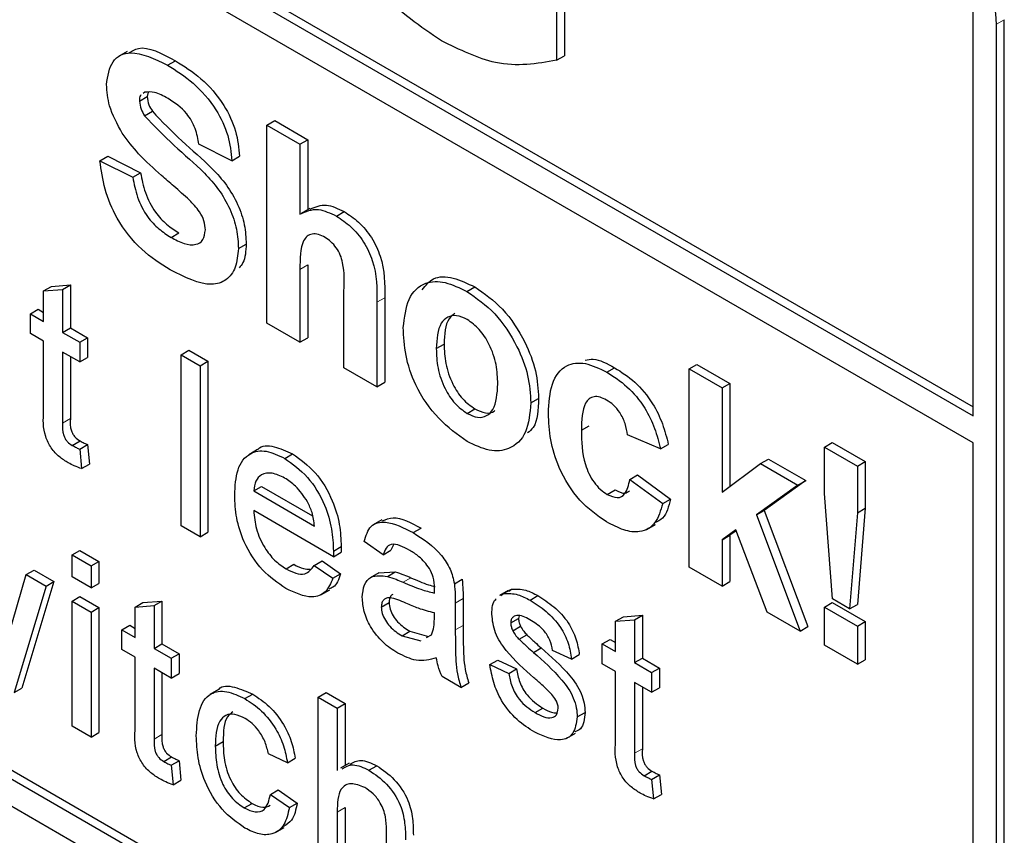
# Paper-space layout 'Blatt2' of a CAD drawing. Header units: millimetres. Extents: x 5 to 418, y 2 to 292.
# Tile 19 of 58: x 103.56 to 106.54, y 182.65 to 185.12. Entities that reach past the tile are written whole.
import ezdxf

# ---------------------------------------------------------------- set-up
doc = ezdxf.new("R2010")
doc.units = ezdxf.units.MM

psp = doc.layouts.new('Blatt2')

# ---------------------------------------------------------------- linework, layer by layer
at = {"color": 7, "linetype": 'Continuous', "lineweight": 25}
for p, q in [((97.5371, 189.0892), (106.4467, 183.9459)), ((97.5135, 189.0756), (106.4467, 183.9186)), ((106.4467, 183.837), (97.5135, 188.994)), ((94.4965, 187.9592), (106.2817, 181.1558)), ((97.5135, 186.2992), (106.2817, 181.2375)), ((97.5371, 186.3128), (106.3052, 181.2511)), ((105.187, 185.3763), (105.187, 184.9937)), ((105.2106, 185.3899), (105.2106, 185.0073)), ((106.4467, 183.9186), (106.4467, 185.1433)), ((106.5174, 181.2919), (106.5174, 185.1025)), ((106.5409, 181.3055), (106.5409, 185.1161)), ((103.8889, 185.0203), (103.8624, 185.005)), ((105.187, 184.9937), (105.2106, 185.0073)), ((104.0109, 184.9784), (104.0345, 184.992)), ((103.9422, 184.8971), (103.937, 184.893)), ((103.9519, 184.8967), (103.9494, 184.8838)), ((103.9258, 184.8702), (103.9494, 184.8838)), ((103.9412, 184.8257), (103.9648, 184.8393)), ((104.3114, 184.7973), (104.335, 184.8109)), ((104.3114, 184.1985), (104.3114, 184.7973)), ((104.3114, 184.7973), (104.4112, 184.7397)), ((104.335, 184.8109), (104.4347, 184.7533)), ((104.2051, 184.6898), (104.1053, 184.7397)), ((104.4112, 184.7397), (104.4347, 184.7533)), ((104.4112, 184.7397), (104.4112, 184.5279)), ((104.4347, 184.7533), (104.4347, 184.5417)), ((103.8062, 184.6897), (103.8298, 184.7034)), ((103.8062, 184.6897), (103.9059, 184.6399)), ((103.8298, 184.7034), (103.9295, 184.6535)), ((104.2051, 184.6898), (104.2286, 184.7034)), ((103.9059, 184.6399), (103.9295, 184.6535)), ((104.4415, 184.5456), (104.415, 184.5303)), ((104.5214, 184.5225), (104.5449, 184.5361)), ((104.0214, 184.458), (104.045, 184.4716)), ((104.225, 184.4243), (104.2486, 184.4379)), ((104.4112, 184.3613), (104.4112, 184.1409)), ((104.4347, 184.3749), (104.4347, 184.1545)), ((103.6362, 184.2961), (103.6597, 184.3097)), ((103.6362, 184.2961), (103.6936, 184.3007)), ((103.6362, 184.2041), (103.6362, 184.2961)), ((103.6597, 184.3097), (103.7172, 184.3143)), ((103.6936, 184.3007), (103.7172, 184.3143)), ((103.6936, 184.3007), (103.6936, 184.171)), ((103.7172, 184.3143), (103.7172, 184.1846)), ((104.5441, 184.0641), (104.5441, 184.2965)), ((104.9161, 184.2947), (104.9397, 184.3083)), ((104.6438, 184.262), (104.6438, 184.0066)), ((104.6674, 184.2756), (104.6674, 184.0202)), ((103.596, 184.2273), (103.6196, 184.2409)), ((103.6196, 184.2409), (103.6362, 184.2313)), ((103.596, 184.1676), (103.596, 184.2273)), ((103.596, 184.2273), (103.6362, 184.2041)), ((103.6936, 184.171), (103.7172, 184.1846)), ((103.7172, 184.1846), (103.7688, 184.1547)), ((104.4112, 184.1409), (104.3114, 184.1985)), ((103.6362, 184.1444), (103.596, 184.1676)), ((103.6362, 183.9324), (103.6362, 184.1444)), ((103.6936, 184.171), (103.7453, 184.1411)), ((103.7453, 184.1411), (103.7688, 184.1547)), ((103.7688, 184.1547), (103.7688, 184.0951)), ((104.4112, 184.1409), (104.4347, 184.1545)), ((103.7453, 184.1411), (103.7453, 184.0815)), ((104.0519, 184.1034), (104.0754, 184.117)), ((104.0754, 184.117), (104.1328, 184.0838)), ((104.8233, 184.1218), (104.8469, 184.1354)), ((103.7453, 184.0815), (103.6936, 184.1113)), ((103.6936, 184.1113), (103.6936, 183.8968)), ((103.7172, 184.0977), (103.7172, 183.9104)), ((103.7453, 184.0815), (103.7688, 184.0951)), ((104.0519, 184.1034), (104.1093, 184.0702)), ((104.0519, 183.5862), (104.0519, 184.1034)), ((104.1093, 184.0702), (104.1328, 184.0838)), ((104.1328, 184.0838), (104.1328, 183.5667)), ((104.1093, 184.0702), (104.1093, 183.5531)), ((104.6438, 184.0066), (104.5441, 184.0641)), ((105.3391, 184.0505), (105.3626, 184.0641)), ((105.5879, 184.0604), (105.6114, 184.074)), ((105.5879, 183.4616), (105.5879, 184.0604)), ((105.5879, 184.0604), (105.6876, 184.0028)), ((105.6114, 184.074), (105.7111, 184.0164)), ((104.6438, 184.0066), (104.6674, 184.0202)), ((105.6876, 184.0028), (105.7111, 184.0164)), ((105.6876, 184.0028), (105.6876, 183.6875)), ((105.7111, 184.0164), (105.7111, 183.7051)), ((105.1092, 183.9579), (105.1328, 183.9715)), ((104.9166, 183.9259), (104.9402, 183.9395)), ((105.2621, 183.8749), (105.2857, 183.8885)), ((105.5014, 183.8186), (105.4017, 183.8608)), ((103.7227, 183.8292), (103.7463, 183.8429)), ((103.7453, 183.8179), (103.7688, 183.8315)), ((103.7453, 183.8179), (103.751, 183.759)), ((103.7688, 183.8315), (103.7746, 183.7726)), ((104.2829, 183.8165), (104.2564, 183.8012)), ((105.5014, 183.8186), (105.525, 183.8322)), ((105.997, 183.8242), (106.0206, 183.8378)), ((105.997, 183.8242), (106.0967, 183.7666)), ((105.997, 183.6834), (105.997, 183.8242)), ((106.0206, 183.8378), (106.1203, 183.7802)), ((106.4467, 181.3328), (106.4467, 183.837)), ((104.365, 183.79), (104.3886, 183.8036)), ((105.8039, 183.7745), (105.8275, 183.7881)), ((105.8275, 183.7881), (105.9405, 183.7228)), ((103.751, 183.759), (103.7746, 183.7726)), ((105.6876, 183.6875), (105.8039, 183.7745)), ((105.8039, 183.7745), (105.9169, 183.7092)), ((106.0967, 183.7666), (106.1203, 183.7802)), ((106.0967, 183.7666), (106.0967, 183.6258)), ((106.1203, 183.7802), (106.1203, 183.6394)), ((105.4084, 183.7264), (105.4319, 183.7401)), ((105.4084, 183.7264), (105.5081, 183.6535)), ((105.4319, 183.7401), (105.5316, 183.6671)), ((104.2712, 183.6917), (104.2948, 183.7053)), ((104.2948, 183.7053), (104.4494, 183.616)), ((105.3404, 183.6812), (105.364, 183.6948)), ((105.9169, 183.7092), (105.7918, 183.6192)), ((105.9405, 183.7228), (105.8153, 183.6328)), ((105.9169, 183.7092), (105.9405, 183.7228)), ((104.2712, 183.6917), (104.4549, 183.5856)), ((105.5081, 183.6535), (105.5316, 183.6671)), ((106.021, 183.3651), (105.997, 183.6834)), ((106.0967, 183.6258), (106.1203, 183.6394)), ((106.1203, 183.6394), (106.0967, 183.3486)), ((104.5121, 183.4929), (104.2712, 183.632)), ((105.7918, 183.6192), (105.8153, 183.6328)), ((105.7918, 183.6192), (105.9236, 183.2678)), ((105.8153, 183.6328), (105.9471, 183.2814)), ((106.0967, 183.6258), (106.0732, 183.335)), ((104.1093, 183.5531), (104.0519, 183.5862)), ((104.6587, 183.6046), (104.6322, 183.5893)), ((104.7536, 183.5656), (104.7772, 183.5792)), ((105.4597, 183.5752), (105.4862, 183.5905)), ((104.1093, 183.5531), (104.1328, 183.5667)), ((105.7287, 183.5738), (105.6876, 183.5441)), ((105.6876, 183.5441), (105.7111, 183.5578)), ((105.7297, 183.5711), (105.7111, 183.5578)), ((105.7111, 183.5578), (105.7111, 183.4177)), ((105.8239, 183.3254), (105.7287, 183.5738)), ((104.5123, 183.5098), (104.5359, 183.5234)), ((104.6627, 183.4988), (104.6053, 183.5385)), ((104.6938, 183.5288), (104.6863, 183.5124)), ((105.6876, 183.5441), (105.6876, 183.404)), ((103.7223, 183.498), (103.7459, 183.5116)), ((103.7223, 183.4317), (103.7223, 183.498)), ((103.7223, 183.498), (103.7797, 183.4649)), ((103.7459, 183.5116), (103.8033, 183.4785)), ((104.5121, 183.4929), (104.5356, 183.5065)), ((104.6627, 183.4988), (104.6863, 183.5124)), ((103.7797, 183.4649), (103.8033, 183.4785)), ((103.7797, 183.4649), (103.7797, 183.3986)), ((103.8033, 183.4785), (103.8033, 183.4122)), ((104.369, 183.4562), (104.3925, 183.4698)), ((104.4543, 183.4666), (104.4779, 183.4802)), ((104.4543, 183.4666), (104.5105, 183.4275)), ((104.4779, 183.4802), (104.5341, 183.4411)), ((105.6876, 183.404), (105.5879, 183.4616)), ((103.5286, 183.2509), (103.5837, 183.4388)), ((103.5837, 183.4388), (103.6073, 183.4524)), ((103.5837, 183.4388), (103.6436, 183.4042)), ((103.6073, 183.4524), (103.6672, 183.4178)), ((103.7797, 183.3986), (103.7223, 183.4317)), ((104.5105, 183.4275), (104.5341, 183.4411)), ((104.65, 183.4442), (104.6235, 183.4289)), ((104.65, 183.4441), (104.6992, 183.4471)), ((104.6757, 183.4335), (104.6992, 183.4471)), ((103.6436, 183.4042), (103.5467, 183.0823)), ((103.6672, 183.4178), (103.5702, 183.0959)), ((103.6436, 183.4042), (103.6672, 183.4178)), ((103.7797, 183.3986), (103.8033, 183.4122)), ((104.8781, 183.4109), (104.9017, 183.4245)), ((105.6876, 183.404), (105.7111, 183.4177)), ((103.7223, 183.3588), (103.7459, 183.3724)), ((103.7459, 183.3724), (103.8033, 183.3392)), ((104.4744, 183.3779), (104.501, 183.3932)), ((105.041, 183.3909), (105.0145, 183.3756)), ((105.0187, 183.3752), (105.0271, 183.3812)), ((105.0271, 183.3812), (105.0507, 183.3948)), ((105.0423, 183.3888), (105.0507, 183.3948)), ((105.1072, 183.3615), (105.1308, 183.3751)), ((103.7223, 183.3588), (103.7797, 183.3256)), ((103.7223, 182.9809), (103.7223, 183.3588)), ((103.7797, 183.3256), (103.8033, 183.3392)), ((103.8033, 183.3392), (103.8033, 182.9613)), ((103.9129, 183.3407), (103.9365, 183.3543)), ((103.9129, 183.3407), (103.9703, 183.3453)), ((103.9129, 183.2487), (103.9129, 183.3407)), ((103.9365, 183.3543), (103.9939, 183.3589)), ((103.9703, 183.3453), (103.9939, 183.3589)), ((103.9703, 183.3453), (103.9703, 183.2156)), ((103.9939, 183.3589), (103.9939, 183.2292)), ((104.657, 183.3408), (104.6806, 183.3544)), ((104.8809, 183.3526), (104.8809, 183.2717)), ((104.9045, 183.3662), (104.9045, 183.2853)), ((105.997, 183.3406), (106.0206, 183.3542)), ((105.997, 183.3406), (106.0967, 183.283)), ((105.997, 183.2254), (105.997, 183.3406)), ((106.0206, 183.3542), (106.1203, 183.2966)), ((106.0732, 183.335), (106.021, 183.3651)), ((106.0732, 183.335), (106.0967, 183.3486)), ((103.7797, 183.3256), (103.7797, 182.9477)), ((104.8175, 183.304), (104.8178, 183.3231)), ((105.0735, 183.3144), (105.0721, 183.3061)), ((105.3655, 183.2978), (105.3891, 183.3114)), ((105.3891, 183.3114), (105.4465, 183.3159)), ((105.4229, 183.3023), (105.4465, 183.3159)), ((105.4465, 183.3159), (105.4465, 183.1862)), ((105.9236, 183.2678), (105.8239, 183.3254)), ((103.8727, 183.2719), (103.8963, 183.2855)), ((103.8963, 183.2855), (103.9129, 183.2759)), ((105.0486, 183.2925), (105.0721, 183.3061)), ((105.0546, 183.2692), (105.0782, 183.2828)), ((105.3655, 183.2978), (105.4229, 183.3023)), ((105.3655, 183.2058), (105.3655, 183.2978)), ((105.4229, 183.3023), (105.4229, 183.1726)), ((105.9236, 183.2678), (105.9471, 183.2814)), ((106.0967, 183.283), (106.1203, 183.2966)), ((106.0967, 183.283), (106.0967, 183.1678)), ((106.1203, 183.2966), (106.1203, 183.1814)), ((103.8727, 183.2123), (103.8727, 183.2719)), ((103.8727, 183.2719), (103.9129, 183.2487)), ((104.7198, 183.2537), (104.7434, 183.2673)), ((104.7198, 183.2537), (104.7763, 183.2382)), ((104.7434, 183.2673), (104.7998, 183.2518)), ((104.7942, 183.2482), (104.809, 183.2565)), ((105.0735, 183.2432), (105.0971, 183.2568)), ((103.9703, 183.2156), (103.9939, 183.2292)), ((103.9939, 183.2292), (104.0456, 183.1994)), ((105.3253, 183.229), (105.3489, 183.2426)), ((105.3253, 183.1693), (105.3253, 183.229)), ((105.3253, 183.229), (105.3655, 183.2058)), ((105.3489, 183.2426), (105.3655, 183.233)), ((106.0967, 183.1678), (105.997, 183.2254)), ((103.9129, 183.1891), (103.8727, 183.2123)), ((103.9129, 182.977), (103.9129, 183.1891)), ((103.9703, 183.2156), (104.022, 183.1858)), ((104.022, 183.1858), (104.0456, 183.1994)), ((104.0456, 183.1994), (104.0456, 183.1397)), ((105.1169, 183.2036), (105.1405, 183.2172)), ((105.2323, 183.1832), (105.1749, 183.2097)), ((105.2323, 183.1832), (105.2559, 183.1968)), ((104.022, 183.1858), (104.022, 183.1261)), ((104.9854, 183.1666), (105.009, 183.1802)), ((104.9854, 183.1666), (105.0428, 183.1401)), ((105.009, 183.1802), (105.0664, 183.1537)), ((105.3655, 183.1461), (105.3253, 183.1693)), ((105.4229, 183.1726), (105.4465, 183.1862)), ((105.4229, 183.1726), (105.4746, 183.1428)), ((105.4465, 183.1862), (105.4982, 183.1564)), ((106.0967, 183.1678), (106.1203, 183.1814)), ((104.022, 183.1261), (103.9703, 183.1559)), ((103.9703, 183.1559), (103.9703, 182.9415)), ((103.9939, 183.1423), (103.9939, 182.9551)), ((104.022, 183.1261), (104.0456, 183.1397)), ((104.8981, 183.0977), (104.8407, 183.1308)), ((105.0428, 183.1401), (105.0664, 183.1537)), ((105.3655, 182.934), (105.3655, 183.1461)), ((105.4746, 183.1428), (105.4982, 183.1564)), ((105.4746, 183.1428), (105.4746, 183.0831)), ((105.4982, 183.1564), (105.4982, 183.0967)), ((104.8981, 183.0977), (104.9217, 183.1113)), ((105.4746, 183.0831), (105.4229, 183.113)), ((105.4229, 183.113), (105.4229, 182.8985)), ((105.4465, 183.0994), (105.4465, 182.9121)), ((103.5467, 183.0823), (103.5702, 183.0959)), ((104.1648, 183.0913), (104.1383, 183.076)), ((104.2446, 183.0639), (104.2682, 183.0775)), ((104.4664, 183.0684), (104.49, 183.0821)), ((104.49, 183.0821), (104.5474, 183.0489)), ((105.4746, 183.0831), (105.4982, 183.0967)), ((104.4664, 182.5513), (104.4664, 183.0684)), ((104.4664, 183.0684), (104.5238, 183.0353)), ((104.5238, 183.0353), (104.5474, 183.0489)), ((104.5474, 183.0489), (104.5474, 182.862)), ((104.5238, 183.0353), (104.5238, 182.8465)), ((105.122, 183.0215), (105.1455, 183.0351)), ((105.2495, 183.0084), (105.2731, 183.022)), ((103.7797, 182.9477), (103.7223, 182.9809)), ((103.7797, 182.9477), (103.8033, 182.9613)), ((105.218, 182.944), (105.2446, 182.9593)), ((104.1552, 182.9202), (104.1788, 182.9338)), ((104.3734, 182.8702), (104.316, 182.8967)), ((103.9995, 182.8739), (104.0231, 182.8875)), ((104.022, 182.8625), (104.0456, 182.8762)), ((104.022, 182.8625), (104.0277, 182.8036)), ((104.0456, 182.8762), (104.0513, 182.8172)), ((104.3734, 182.8702), (104.3969, 182.8838)), ((104.5599, 182.8692), (104.5334, 182.8539)), ((104.6198, 182.8473), (104.6434, 182.8609)), ((105.4521, 182.8309), (105.4756, 182.8445)), ((105.4746, 182.8196), (105.4982, 182.8332)), ((105.4982, 182.8332), (105.5039, 182.7742)), ((104.0277, 182.8036), (104.0513, 182.8172)), ((105.4746, 182.8196), (105.4803, 182.7606)), ((104.3217, 182.7741), (104.3453, 182.7877)), ((104.3217, 182.7741), (104.3791, 182.7343)), ((104.3453, 182.7877), (104.4027, 182.7479)), ((105.4803, 182.7606), (105.5039, 182.7742)), ((104.2428, 182.7334), (104.2663, 182.7471)), ((104.3791, 182.7343), (104.4027, 182.7479)), ((104.5238, 182.7209), (104.5238, 182.5182)), ((104.5474, 182.7345), (104.5474, 182.5318)), ((104.3368, 182.6593), (104.3633, 182.6746)), ((104.6731, 182.432), (104.6731, 182.6668))]:
    psp.add_line(p, q, dxfattribs=at)
at = {"color": 7, "linetype": 'Continuous', "lineweight": 18}
for p, q in [((106.5174, 185.1025), (106.5409, 185.1161)), ((104.4112, 184.3613), (104.4347, 184.3749)), ((104.6438, 184.262), (104.6674, 184.2756)), ((103.6936, 183.8968), (103.7172, 183.9104)), ((104.7229, 183.4158), (104.7464, 183.4294)), ((104.8809, 183.3526), (104.9045, 183.3662)), ((104.8809, 183.2717), (104.9045, 183.2853)), ((103.9703, 182.9415), (103.9939, 182.9551)), ((105.4229, 182.8985), (105.4465, 182.9121)), ((104.5238, 182.7209), (104.5474, 182.7345))]:
    psp.add_line(p, q, dxfattribs=at)
at = {"color": 7, "linetype": 'Continuous', "lineweight": 25}
psp.add_arc((106.0056, 185.0792), 0.5123, 2.6055, 57.3945, dxfattribs=at)
for points, knots in [([(104.8388, 185.0522), (104.776, 185.0949), (104.6505, 185.1802), (104.5059, 185.3946), (104.4371, 185.6058), (104.4294, 185.7236), (104.4255, 185.7825)], [0, 0, 0, 0, 0.280091, 0.558748, 0.779191, 1, 1, 1, 1]), ([(103.8924, 185.0141), (103.902, 185.0204), (103.9382, 185.0442), (103.9937, 185.0141), (104.0345, 184.992)], [0, 0, 0, 0, 0.265194, 1, 1, 1, 1]), ([(105.187, 184.9937), (105.1275, 184.9831), (105.0209, 184.9641), (104.8946, 185.0252), (104.8388, 185.0522)], [0, 0, 0, 0, 0.558963, 1, 1, 1, 1]), ([(103.8261, 184.9197), (103.8301, 184.9457), (103.8381, 184.9977), (103.9083, 185.0287), (103.972, 184.9975), (104.0109, 184.9784)], [0, 0, 0, 0, 0.279748, 0.559362, 1, 1, 1, 1]), ([(104.0109, 184.9784), (104.037, 184.9621), (104.0889, 184.9295), (104.1564, 184.8531), (104.1977, 184.7648), (104.2026, 184.7148), (104.2051, 184.6898)], [0, 0, 0, 0, 0.281015, 0.560109, 0.779825, 1, 1, 1, 1]), ([(104.0345, 184.992), (104.0606, 184.9757), (104.1125, 184.9432), (104.18, 184.8667), (104.2212, 184.7785), (104.2262, 184.7284), (104.2286, 184.7034)], [0, 0, 0, 0, 0.281015, 0.560109, 0.779825, 1, 1, 1, 1]), ([(103.874, 184.7727), (103.8587, 184.8006), (103.8315, 184.8505), (103.8278, 184.8985), (103.8261, 184.9197)], [0, 0, 0, 0, 0.559266, 1, 1, 1, 1]), ([(103.931, 184.8882), (103.9303, 184.8878), (103.9259, 184.8847), (103.9259, 184.8768), (103.9258, 184.8702)], [0, 0, 0, 0, 0.162945, 1, 1, 1, 1]), ([(104.0122, 184.8779), (103.9982, 184.8854), (103.9734, 184.8989), (103.9517, 184.8976), (103.9422, 184.8971)], [0, 0, 0, 0, 0.560544, 1, 1, 1, 1]), ([(103.9258, 184.8702), (103.9268, 184.8618), (103.9286, 184.8468), (103.9373, 184.8322), (103.9412, 184.8257)], [0, 0, 0, 0, 0.55848, 1, 1, 1, 1]), ([(103.9494, 184.8838), (103.9504, 184.8754), (103.9521, 184.8605), (103.9609, 184.8458), (103.9648, 184.8393)], [0, 0, 0, 0, 0.55848, 1, 1, 1, 1]), ([(104.1053, 184.7397), (104.1027, 184.7553), (104.0974, 184.7863), (104.0649, 184.8444), (104.0322, 184.8652), (104.0122, 184.8779)], [0, 0, 0, 0, 0.281521, 0.560305, 1, 1, 1, 1]), ([(103.9648, 184.8393), (103.9943, 184.8085), (104.0534, 184.7469), (104.1318, 184.6831), (104.19, 184.6175), (104.2247, 184.5582), (104.246, 184.4949), (104.2477, 184.4569), (104.2486, 184.4379)], [0, 0, 0, 0, 0.249423, 0.500053, 0.625203, 0.750142, 0.874918, 1, 1, 1, 1]), ([(103.9412, 184.8257), (103.9707, 184.7949), (104.0299, 184.7333), (104.1082, 184.6695), (104.1664, 184.6039), (104.2011, 184.5446), (104.2224, 184.4813), (104.2241, 184.4433), (104.225, 184.4243)], [0, 0, 0, 0, 0.249423, 0.500053, 0.625203, 0.750142, 0.874918, 1, 1, 1, 1]), ([(103.9925, 184.6455), (103.9688, 184.6661), (103.9265, 184.7029), (103.89, 184.7514), (103.874, 184.7727)], [0, 0, 0, 0, 0.560768, 1, 1, 1, 1]), ([(104.0187, 184.3598), (103.9895, 184.3783), (103.9314, 184.4153), (103.858, 184.5064), (103.8181, 184.6049), (103.8102, 184.6614), (103.8062, 184.6897)], [0, 0, 0, 0, 0.280715, 0.55934, 0.779309, 1, 1, 1, 1]), ([(103.9295, 184.6535), (103.9331, 184.6335), (103.9405, 184.5938), (103.9695, 184.5361), (104.0078, 184.4954), (104.0326, 184.4796), (104.045, 184.4716)], [0, 0, 0, 0, 0.2805819, 0.5591525, 0.7792506, 1, 1, 1, 1]), ([(103.9059, 184.6399), (103.9096, 184.6199), (103.9169, 184.5802), (103.946, 184.5224), (103.9842, 184.4818), (104.009, 184.466), (104.0214, 184.458)], [0, 0, 0, 0, 0.2805819, 0.5591525, 0.7792506, 1, 1, 1, 1]), ([(104.0767, 184.5709), (104.061, 184.5851), (104.0331, 184.6105), (104.0049, 184.6348), (103.9925, 184.6455)], [0, 0, 0, 0, 0.559956, 1, 1, 1, 1]), ([(104.1253, 184.4807), (104.1245, 184.4896), (104.123, 184.5075), (104.105, 184.5418), (104.0874, 184.5598), (104.0767, 184.5709)], [0, 0, 0, 0, 0.279779, 0.559088, 1, 1, 1, 1]), ([(104.4112, 184.5279), (104.4289, 184.5362), (104.4605, 184.551), (104.5028, 184.5313), (104.5214, 184.5225)], [0, 0, 0, 0, 0.559408, 1, 1, 1, 1]), ([(104.4425, 184.5434), (104.4578, 184.5504), (104.4872, 184.5637), (104.5263, 184.545), (104.5449, 184.5361)], [0, 0, 0, 0, 0.522716, 1, 1, 1, 1]), ([(104.5449, 184.5361), (104.5596, 184.5263), (104.589, 184.5066), (104.6295, 184.4592), (104.6684, 184.3749), (104.6678, 184.3165), (104.6674, 184.2756)], [0, 0, 0, 0, 0.1872317, 0.3742014, 0.5605434, 1, 1, 1, 1]), ([(104.5214, 184.5225), (104.5361, 184.5127), (104.5655, 184.493), (104.6059, 184.4456), (104.6448, 184.3613), (104.6442, 184.3029), (104.6438, 184.262)], [0, 0, 0, 0, 0.1872317, 0.3742014, 0.5605434, 1, 1, 1, 1]), ([(104.0214, 184.458), (104.0346, 184.451), (104.0609, 184.4371), (104.0953, 184.4335), (104.1202, 184.4479), (104.1236, 184.4698), (104.1253, 184.4807)], [0, 0, 0, 0, 0.281228, 0.561008, 0.781099, 1, 1, 1, 1]), ([(104.487, 184.4579), (104.4802, 184.4614), (104.4666, 184.4682), (104.4477, 184.4691), (104.432, 184.4627), (104.4114, 184.4333), (104.4113, 184.3933), (104.4112, 184.3613)], [0, 0, 0, 0, 0.1252698, 0.2505047, 0.3756835, 0.5009631, 1, 1, 1, 1]), ([(104.5441, 184.2965), (104.5452, 184.3238), (104.5466, 184.358), (104.5343, 184.4048), (104.5215, 184.4275), (104.505, 184.4463), (104.493, 184.4541), (104.487, 184.4579)], [0, 0, 0, 0, 0.500563, 0.625443, 0.750179, 0.874937, 1, 1, 1, 1]), ([(104.225, 184.4243), (104.223, 184.4044), (104.219, 184.3646), (104.1897, 184.3261), (104.1255, 184.3058), (104.0627, 184.3375), (104.0187, 184.3598)], [0, 0, 0, 0, 0.186966, 0.374006, 0.560967, 1, 1, 1, 1]), ([(104.2486, 184.4379), (104.2474, 184.4171), (104.2458, 184.3874), (104.2313, 184.3708), (104.227, 184.3658)], [0, 0, 0, 0, 0.705108, 1, 1, 1, 1]), ([(104.7236, 184.1854), (104.7272, 184.216), (104.7343, 184.2771), (104.7836, 184.3247), (104.8493, 184.3269), (104.8938, 184.3054), (104.9161, 184.2947)], [0, 0, 0, 0, 0.27995, 0.559147, 0.779424, 1, 1, 1, 1]), ([(104.781, 184.2996), (104.7912, 184.3128), (104.8132, 184.3412), (104.8735, 184.3398), (104.9176, 184.3188), (104.9397, 184.3083)], [0, 0, 0, 0, 0.30151, 0.650518, 1, 1, 1, 1]), ([(104.9161, 184.2947), (104.945, 184.2747), (105.0028, 184.2347), (105.0674, 184.1363), (105.1042, 184.0393), (105.1075, 183.9851), (105.1092, 183.9579)], [0, 0, 0, 0, 0.279785, 0.559124, 0.779388, 1, 1, 1, 1]), ([(104.9397, 184.3083), (104.9686, 184.2883), (105.0264, 184.2483), (105.0909, 184.1499), (105.1278, 184.0529), (105.1311, 183.9987), (105.1328, 183.9715)], [0, 0, 0, 0, 0.279785, 0.559124, 0.779388, 1, 1, 1, 1]), ([(104.9166, 184.2099), (104.9058, 184.2149), (104.8841, 184.225), (104.8569, 184.2187), (104.8278, 184.1919), (104.8252, 184.1506), (104.8233, 184.1218)], [0, 0, 0, 0, 0.186985, 0.373878, 0.561022, 1, 1, 1, 1]), ([(104.8798, 184.2285), (104.8734, 184.2236), (104.8503, 184.2059), (104.8483, 184.1649), (104.8469, 184.1354)], [0, 0, 0, 0, 0.278205, 1, 1, 1, 1]), ([(105.0095, 184.0151), (105.0087, 184.0342), (105.0072, 184.0722), (104.9874, 184.1315), (104.9547, 184.1826), (104.9293, 184.2008), (104.9166, 184.2099)], [0, 0, 0, 0, 0.281043, 0.560553, 0.78042, 1, 1, 1, 1]), ([(104.9167, 183.8414), (104.8873, 183.8622), (104.8286, 183.9037), (104.7598, 184.0033), (104.7275, 184.1031), (104.7249, 184.158), (104.7236, 184.1854)], [0, 0, 0, 0, 0.2801445, 0.5588988, 0.7790531, 1, 1, 1, 1]), ([(104.8233, 184.1218), (104.8241, 184.1026), (104.8256, 184.0643), (104.8454, 184.0048), (104.8783, 183.9534), (104.9039, 183.935), (104.9166, 183.9259)], [0, 0, 0, 0, 0.281015, 0.560464, 0.780394, 1, 1, 1, 1]), ([(104.8469, 184.1354), (104.8476, 184.1162), (104.8491, 184.0779), (104.869, 184.0184), (104.9019, 183.967), (104.9274, 183.9486), (104.9402, 183.9395)], [0, 0, 0, 0, 0.281015, 0.560464, 0.780394, 1, 1, 1, 1]), ([(105.2731, 184.0872), (105.2812, 184.0888), (105.3075, 184.0943), (105.3401, 184.0765), (105.3626, 184.0641)], [0, 0, 0, 0, 0.305493, 1, 1, 1, 1]), ([(105.1624, 183.9257), (105.1641, 183.9571), (105.1675, 184.0196), (105.2098, 184.0751), (105.273, 184.083), (105.317, 184.0613), (105.3391, 184.0505)], [0, 0, 0, 0, 0.280707, 0.559643, 0.779504, 1, 1, 1, 1]), ([(105.3626, 184.0641), (105.3833, 184.051), (105.4244, 184.0247), (105.4767, 183.9623), (105.5094, 183.8942), (105.5198, 183.8529), (105.525, 183.8322)], [0, 0, 0, 0, 0.280457, 0.559337, 0.779383, 1, 1, 1, 1]), ([(105.3391, 184.0505), (105.3597, 184.0373), (105.4008, 184.0111), (105.4531, 183.9487), (105.4858, 183.8806), (105.4962, 183.8393), (105.5014, 183.8186)], [0, 0, 0, 0, 0.280457, 0.559337, 0.779383, 1, 1, 1, 1]), ([(104.9166, 183.9259), (104.9275, 183.9209), (104.9492, 183.9108), (104.9765, 183.9172), (105.0051, 183.9448), (105.0077, 183.9862), (105.0095, 184.0151)], [0, 0, 0, 0, 0.18693, 0.373819, 0.560978, 1, 1, 1, 1]), ([(105.1328, 183.9715), (105.1317, 183.9376), (105.1302, 183.8921), (105.1054, 183.8719), (105.0991, 183.8668)], [0, 0, 0, 0, 0.746792, 1, 1, 1, 1]), ([(105.3382, 183.9665), (105.3316, 183.9698), (105.3184, 183.9765), (105.3, 183.9776), (105.285, 183.971), (105.2637, 183.9443), (105.2628, 183.9058), (105.2621, 183.8749)], [0, 0, 0, 0, 0.125319, 0.250544, 0.375796, 0.501063, 1, 1, 1, 1]), ([(105.4017, 183.8608), (105.3998, 183.8721), (105.3961, 183.8947), (105.3805, 183.9276), (105.3595, 183.9527), (105.3453, 183.9619), (105.3382, 183.9665)], [0, 0, 0, 0, 0.280561, 0.559648, 0.7796, 1, 1, 1, 1]), ([(105.1092, 183.9579), (105.1063, 183.9261), (105.1007, 183.8626), (105.0496, 183.8161), (104.9849, 183.8084), (104.9394, 183.8304), (104.9167, 183.8414)], [0, 0, 0, 0, 0.279924, 0.559367, 0.779516, 1, 1, 1, 1]), ([(104.9402, 183.9395), (104.9509, 183.9347), (104.9722, 183.9252), (104.9929, 183.927), (104.9997, 183.9338), (105.0002, 183.9343)], [0, 0, 0, 0, 0.482219, 0.964333, 1, 1, 1, 1]), ([(103.7105, 183.7766), (103.7015, 183.7822), (103.6835, 183.7934), (103.6576, 183.8203), (103.6328, 183.8725), (103.6348, 183.9077), (103.6362, 183.9324)], [0, 0, 0, 0, 0.187433, 0.373821, 0.559462, 1, 1, 1, 1]), ([(103.7172, 183.9104), (103.7164, 183.8984), (103.7155, 183.8833), (103.7244, 183.8632), (103.7331, 183.8511), (103.741, 183.8462), (103.7463, 183.8429)], [0, 0, 0, 0, 0.499596, 0.625239, 0.750354, 1, 1, 1, 1]), ([(105.3383, 183.598), (105.3103, 183.6174), (105.2544, 183.656), (105.1936, 183.7547), (105.1658, 183.8479), (105.1635, 183.8997), (105.1624, 183.9257)], [0, 0, 0, 0, 0.279707, 0.558485, 0.778934, 1, 1, 1, 1]), ([(103.6936, 183.8968), (103.6929, 183.8848), (103.692, 183.8697), (103.7009, 183.8495), (103.7096, 183.8375), (103.7175, 183.8325), (103.7227, 183.8292)], [0, 0, 0, 0, 0.499596, 0.625239, 0.750354, 1, 1, 1, 1]), ([(105.2621, 183.8749), (105.2627, 183.8412), (105.2635, 183.799), (105.2842, 183.7437), (105.2996, 183.7175), (105.3191, 183.6952), (105.3333, 183.6859), (105.3404, 183.6812)], [0, 0, 0, 0, 0.499313, 0.62455, 0.749763, 0.874784, 1, 1, 1, 1]), ([(103.7227, 183.8292), (103.727, 183.827), (103.7345, 183.8229), (103.742, 183.8194), (103.7453, 183.8179)], [0, 0, 0, 0, 0.559965, 1, 1, 1, 1]), ([(103.7463, 183.8429), (103.7505, 183.8406), (103.7581, 183.8365), (103.7655, 183.833), (103.7688, 183.8315)], [0, 0, 0, 0, 0.559965, 1, 1, 1, 1]), ([(104.2138, 183.6785), (104.2152, 183.7057), (104.218, 183.76), (104.2543, 183.808), (104.3079, 183.8174), (104.346, 183.7991), (104.365, 183.79)], [0, 0, 0, 0, 0.280748, 0.559775, 0.779666, 1, 1, 1, 1]), ([(104.2835, 183.8158), (104.284, 183.8164), (104.2942, 183.8301), (104.333, 183.8289), (104.37, 183.812), (104.3886, 183.8036)], [0, 0, 0, 0, 0.024421, 0.511721, 1, 1, 1, 1]), ([(104.365, 183.79), (104.3888, 183.7731), (104.4363, 183.7393), (104.4868, 183.6548), (104.5095, 183.5757), (104.5114, 183.5318), (104.5123, 183.5098)], [0, 0, 0, 0, 0.279366, 0.558398, 0.778885, 1, 1, 1, 1]), ([(104.3886, 183.8036), (104.4123, 183.7867), (104.4598, 183.7529), (104.5104, 183.6684), (104.5331, 183.5894), (104.5349, 183.5454), (104.5359, 183.5234)], [0, 0, 0, 0, 0.279366, 0.558398, 0.778885, 1, 1, 1, 1]), ([(103.751, 183.759), (103.7435, 183.7616), (103.7301, 183.7662), (103.7165, 183.7734), (103.7105, 183.7766)], [0, 0, 0, 0, 0.560078, 1, 1, 1, 1]), ([(104.3647, 183.7305), (104.3519, 183.7366), (104.3263, 183.7489), (104.2955, 183.7438), (104.2758, 183.7236), (104.2727, 183.7023), (104.2712, 183.6917)], [0, 0, 0, 0, 0.28019, 0.559728, 0.779642, 1, 1, 1, 1]), ([(104.4338, 183.6589), (104.4224, 183.6759), (104.402, 183.7064), (104.3762, 183.7231), (104.3647, 183.7305)], [0, 0, 0, 0, 0.5585118, 1, 1, 1, 1]), ([(105.3404, 183.6812), (105.3509, 183.6765), (105.3717, 183.667), (105.3996, 183.6826), (105.405, 183.7098), (105.4084, 183.7264)], [0, 0, 0, 0, 0.28016, 0.558978, 1, 1, 1, 1]), ([(105.364, 183.6948), (105.3748, 183.6894), (105.3919, 183.6808), (105.4032, 183.6887), (105.4074, 183.6917)], [0, 0, 0, 0, 0.628112, 1, 1, 1, 1]), ([(104.3681, 183.397), (104.3439, 183.4135), (104.2956, 183.4464), (104.2415, 183.5304), (104.2167, 183.6113), (104.2148, 183.6561), (104.2138, 183.6785)], [0, 0, 0, 0, 0.279952, 0.558661, 0.778994, 1, 1, 1, 1]), ([(105.5316, 183.6671), (105.5261, 183.6448), (105.5177, 183.6107), (105.4923, 183.5992), (105.4835, 183.5952)], [0, 0, 0, 0, 0.655166, 1, 1, 1, 1]), ([(104.4549, 183.5856), (104.4534, 183.5991), (104.4508, 183.6231), (104.439, 183.648), (104.4338, 183.6589)], [0, 0, 0, 0, 0.560674, 1, 1, 1, 1]), ([(105.5081, 183.6535), (105.5018, 183.6325), (105.4892, 183.5907), (105.4443, 183.5636), (105.3905, 183.5708), (105.3557, 183.5889), (105.3383, 183.598)], [0, 0, 0, 0, 0.280244, 0.559157, 0.779326, 1, 1, 1, 1]), ([(104.2712, 183.632), (104.273, 183.6138), (104.2765, 183.5776), (104.3005, 183.5228), (104.3339, 183.4799), (104.3573, 183.4641), (104.369, 183.4562)], [0, 0, 0, 0, 0.280633, 0.559687, 0.779661, 1, 1, 1, 1]), ([(104.6605, 183.6009), (104.6709, 183.6055), (104.7032, 183.6196), (104.7474, 183.5955), (104.7772, 183.5792)], [0, 0, 0, 0, 0.323837, 1, 1, 1, 1]), ([(104.6053, 183.5385), (104.6106, 183.5561), (104.6211, 183.591), (104.6777, 183.6041), (104.7248, 183.5803), (104.7536, 183.5656)], [0, 0, 0, 0, 0.28043, 0.559303, 1, 1, 1, 1]), ([(104.7536, 183.5656), (104.7835, 183.5465), (104.8252, 183.5199), (104.8681, 183.4555), (104.8748, 183.4258), (104.8781, 183.4109)], [0, 0, 0, 0, 0.559253, 0.779195, 1, 1, 1, 1]), ([(104.5359, 183.5234), (104.5359, 183.5202), (104.5358, 183.5146), (104.5357, 183.509), (104.5356, 183.5065)], [0, 0, 0, 0, 0.559999, 1, 1, 1, 1]), ([(104.7433, 183.5119), (104.7335, 183.5172), (104.714, 183.5278), (104.6869, 183.5335), (104.6703, 183.5197), (104.6653, 183.5057), (104.6627, 183.4988)], [0, 0, 0, 0, 0.280855, 0.559751, 0.7795, 1, 1, 1, 1]), ([(104.5123, 183.5098), (104.5123, 183.5066), (104.5122, 183.501), (104.5121, 183.4954), (104.5121, 183.4929)], [0, 0, 0, 0, 0.559999, 1, 1, 1, 1]), ([(104.803, 183.4575), (104.7926, 183.4704), (104.7741, 183.4934), (104.7527, 183.5063), (104.7433, 183.5119)], [0, 0, 0, 0, 0.557871, 1, 1, 1, 1]), ([(104.369, 183.4562), (104.3789, 183.4511), (104.3986, 183.4411), (104.4325, 183.4379), (104.446, 183.4557), (104.4543, 183.4666)], [0, 0, 0, 0, 0.281282, 0.561906, 1, 1, 1, 1]), ([(104.3925, 183.4698), (104.4026, 183.4643), (104.4199, 183.4549), (104.4352, 183.4553), (104.4416, 183.4555)], [0, 0, 0, 0, 0.5808269, 1, 1, 1, 1]), ([(104.8178, 183.3982), (104.8176, 183.4089), (104.8172, 183.428), (104.8073, 183.4485), (104.803, 183.4575)], [0, 0, 0, 0, 0.561903, 1, 1, 1, 1]), ([(104.5105, 183.4275), (104.5041, 183.4124), (104.4912, 183.3822), (104.4411, 183.3629), (104.3957, 183.3841), (104.3681, 183.397)], [0, 0, 0, 0, 0.280613, 0.560833, 1, 1, 1, 1]), ([(104.5341, 183.4411), (104.5285, 183.4244), (104.5214, 183.4029), (104.5035, 183.3974), (104.4995, 183.3961)], [0, 0, 0, 0, 0.776004, 1, 1, 1, 1]), ([(104.5996, 183.3702), (104.6008, 183.3834), (104.6033, 183.4099), (104.6285, 183.4387), (104.6578, 183.4355), (104.6757, 183.4335)], [0, 0, 0, 0, 0.280458, 0.560983, 1, 1, 1, 1]), ([(104.6757, 183.4335), (104.6844, 183.4307), (104.7, 183.4256), (104.7159, 183.4188), (104.7229, 183.4158)], [0, 0, 0, 0, 0.559918, 1, 1, 1, 1]), ([(104.6992, 183.4471), (104.708, 183.4443), (104.7236, 183.4392), (104.7394, 183.4324), (104.7464, 183.4294)], [0, 0, 0, 0, 0.559918, 1, 1, 1, 1]), ([(104.7464, 183.4294), (104.7644, 183.4215), (104.7893, 183.4105), (104.8135, 183.4041), (104.8203, 183.4023)], [0, 0, 0, 0, 0.719639, 1, 1, 1, 1]), ([(104.7229, 183.4158), (104.7408, 183.408), (104.7728, 183.3942), (104.8038, 183.3864), (104.8175, 183.3829)], [0, 0, 0, 0, 0.560185, 1, 1, 1, 1]), ([(104.8175, 183.3829), (104.8175, 183.3858), (104.8176, 183.3909), (104.8177, 183.3959), (104.8178, 183.3982)], [0, 0, 0, 0, 0.560023, 1, 1, 1, 1]), ([(104.8781, 183.4109), (104.8791, 183.3998), (104.8809, 183.3799), (104.8809, 183.3609), (104.8809, 183.3526)], [0, 0, 0, 0, 0.559817, 1, 1, 1, 1]), ([(104.9017, 183.4245), (104.9027, 183.4134), (104.9045, 183.3935), (104.9045, 183.3746), (104.9045, 183.3662)], [0, 0, 0, 0, 0.559817, 1, 1, 1, 1]), ([(104.7067, 183.2015), (104.6917, 183.2112), (104.6619, 183.2304), (104.6247, 183.277), (104.6027, 183.3277), (104.6006, 183.356), (104.5996, 183.3702)], [0, 0, 0, 0, 0.280815, 0.55969, 0.779696, 1, 1, 1, 1]), ([(104.7314, 183.3523), (104.715, 183.3598), (104.6946, 183.3691), (104.6729, 183.3683), (104.6641, 183.3634), (104.6582, 183.3542), (104.6574, 183.3452), (104.657, 183.3408)], [0, 0, 0, 0, 0.50028, 0.625326, 0.750269, 0.875147, 1, 1, 1, 1]), ([(104.6923, 183.3786), (104.6909, 183.3779), (104.6864, 183.3758), (104.6818, 183.3676), (104.681, 183.3588), (104.6806, 183.3544)], [0, 0, 0, 0, 0.193903, 0.596991, 1, 1, 1, 1]), ([(105.0271, 183.3812), (105.0412, 183.3818), (105.0663, 183.3828), (105.0947, 183.368), (105.1072, 183.3615)], [0, 0, 0, 0, 0.558938, 1, 1, 1, 1]), ([(105.0507, 183.3948), (105.0648, 183.3954), (105.0899, 183.3964), (105.1183, 183.3816), (105.1308, 183.3751)], [0, 0, 0, 0, 0.558938, 1, 1, 1, 1]), ([(105.1308, 183.3751), (105.1469, 183.3647), (105.179, 183.3439), (105.222, 183.2989), (105.2484, 183.2444), (105.2534, 183.2127), (105.2559, 183.1968)], [0, 0, 0, 0, 0.280737, 0.560427, 0.77945, 1, 1, 1, 1]), ([(104.657, 183.3408), (104.6576, 183.3342), (104.6588, 183.3211), (104.669, 183.3001), (104.6887, 183.2738), (104.707, 183.2619), (104.7198, 183.2537)], [0, 0, 0, 0, 0.186565, 0.373467, 0.560613, 1, 1, 1, 1]), ([(104.6806, 183.3544), (104.6812, 183.3478), (104.6824, 183.3347), (104.6925, 183.3137), (104.7123, 183.2874), (104.7306, 183.2756), (104.7434, 183.2673)], [0, 0, 0, 0, 0.186565, 0.373467, 0.560613, 1, 1, 1, 1]), ([(104.8178, 183.3231), (104.8019, 183.3271), (104.7735, 183.3343), (104.7442, 183.3468), (104.7314, 183.3523)], [0, 0, 0, 0, 0.5597597, 1, 1, 1, 1]), ([(104.9912, 183.3189), (104.9921, 183.3374), (104.9931, 183.3571), (105.0042, 183.3647), (105.0048, 183.3651)], [0, 0, 0, 0, 0.941621, 1, 1, 1, 1]), ([(105.1072, 183.3615), (105.1233, 183.3511), (105.1554, 183.3303), (105.1984, 183.2853), (105.2248, 183.2308), (105.2298, 183.1991), (105.2323, 183.1832)], [0, 0, 0, 0, 0.280737, 0.560427, 0.77945, 1, 1, 1, 1]), ([(105.1186, 183.1272), (105.0894, 183.1525), (105.053, 183.1842), (105.0159, 183.2346), (104.9966, 183.2727), (104.9933, 183.3004), (104.9912, 183.3189)], [0, 0, 0, 0, 0.501321, 0.626592, 0.751817, 1, 1, 1, 1]), ([(105.1115, 183.2994), (105.0975, 183.3071), (105.0767, 183.3186), (105.0569, 183.3131), (105.0495, 183.3038), (105.0489, 183.2963), (105.0486, 183.2925)], [0, 0, 0, 0, 0.49977, 0.749095, 0.874592, 1, 1, 1, 1]), ([(104.809, 183.2565), (104.8119, 183.2642), (104.8172, 183.2782), (104.8174, 183.2961), (104.8175, 183.304)], [0, 0, 0, 0, 0.558995, 1, 1, 1, 1]), ([(104.9045, 183.2853), (104.9046, 183.2664), (104.9047, 183.2351), (104.9059, 183.1912), (104.9095, 183.1523), (104.9177, 183.125), (104.9217, 183.1113)], [0, 0, 0, 0, 0.340206, 0.560339, 0.780175, 1, 1, 1, 1]), ([(105.0486, 183.2925), (105.0489, 183.2883), (105.0495, 183.2807), (105.053, 183.2728), (105.0546, 183.2692)], [0, 0, 0, 0, 0.559236, 1, 1, 1, 1]), ([(105.0721, 183.3061), (105.0725, 183.3019), (105.0731, 183.2943), (105.0766, 183.2864), (105.0782, 183.2828)], [0, 0, 0, 0, 0.559236, 1, 1, 1, 1]), ([(105.0782, 183.2828), (105.0812, 183.2775), (105.0868, 183.2679), (105.0939, 183.2602), (105.0971, 183.2568)], [0, 0, 0, 0, 0.559084, 1, 1, 1, 1]), ([(105.1749, 183.2097), (105.1728, 183.2201), (105.1687, 183.2407), (105.1454, 183.2771), (105.1243, 183.2909), (105.1115, 183.2994)], [0, 0, 0, 0, 0.280304, 0.560237, 1, 1, 1, 1]), ([(104.8809, 183.2717), (104.881, 183.2527), (104.8811, 183.2215), (104.8823, 183.1776), (104.886, 183.1387), (104.8941, 183.1113), (104.8981, 183.0977)], [0, 0, 0, 0, 0.340206, 0.560339, 0.780175, 1, 1, 1, 1]), ([(105.0546, 183.2692), (105.0577, 183.2639), (105.0632, 183.2543), (105.0704, 183.2466), (105.0735, 183.2432)], [0, 0, 0, 0, 0.559084, 1, 1, 1, 1]), ([(105.0971, 183.2568), (105.1052, 183.2493), (105.1196, 183.2359), (105.1341, 183.2229), (105.1405, 183.2172)], [0, 0, 0, 0, 0.559965, 1, 1, 1, 1]), ([(105.0735, 183.2432), (105.0816, 183.2357), (105.096, 183.2223), (105.1105, 183.2093), (105.1169, 183.2036)], [0, 0, 0, 0, 0.559965, 1, 1, 1, 1]), ([(104.8235, 183.1872), (104.8039, 183.1816), (104.7689, 183.1717), (104.7257, 183.1924), (104.7067, 183.2015)], [0, 0, 0, 0, 0.559971, 1, 1, 1, 1]), ([(105.1169, 183.2036), (105.1467, 183.1776), (105.184, 183.1451), (105.2233, 183.0946), (105.2387, 183.0657), (105.2482, 183.0356), (105.2491, 183.0174), (105.2495, 183.0084)], [0, 0, 0, 0, 0.5004464, 0.6253959, 0.750274, 0.8750687, 1, 1, 1, 1]), ([(105.1405, 183.2172), (105.1703, 183.1912), (105.2075, 183.1587), (105.2468, 183.1082), (105.2623, 183.0793), (105.2718, 183.0492), (105.2726, 183.031), (105.2731, 183.022)], [0, 0, 0, 0, 0.5004464, 0.6253959, 0.750274, 0.8750687, 1, 1, 1, 1]), ([(104.8407, 183.1308), (104.8362, 183.1415), (104.828, 183.1605), (104.8249, 183.179), (104.8235, 183.1872)], [0, 0, 0, 0, 0.559697, 1, 1, 1, 1]), ([(105.1213, 182.9622), (105.1032, 182.9737), (105.067, 182.9965), (105.0207, 183.052), (104.9948, 183.1131), (104.9885, 183.1488), (104.9854, 183.1666)], [0, 0, 0, 0, 0.280739, 0.559297, 0.779311, 1, 1, 1, 1]), ([(105.0428, 183.1401), (105.0451, 183.1269), (105.0497, 183.1004), (105.0776, 183.0514), (105.1051, 183.0328), (105.122, 183.0215)], [0, 0, 0, 0, 0.281314, 0.561069, 1, 1, 1, 1]), ([(105.0664, 183.1537), (105.0687, 183.1405), (105.0733, 183.114), (105.1012, 183.065), (105.1287, 183.0465), (105.1455, 183.0351)], [0, 0, 0, 0, 0.281314, 0.561069, 1, 1, 1, 1]), ([(104.1651, 183.0909), (104.1653, 183.0912), (104.1747, 183.105), (104.2139, 183.101), (104.2501, 183.0853), (104.2682, 183.0775)], [0, 0, 0, 0, 0.011465, 0.505148, 1, 1, 1, 1]), ([(105.1725, 183.0767), (105.1626, 183.0866), (105.1449, 183.1043), (105.1266, 183.1202), (105.1186, 183.1272)], [0, 0, 0, 0, 0.559788, 1, 1, 1, 1]), ([(104.0978, 182.9516), (104.0993, 182.9782), (104.1022, 183.0313), (104.1345, 183.0833), (104.1887, 183.0898), (104.226, 183.0725), (104.2446, 183.0639)], [0, 0, 0, 0, 0.280838, 0.55968, 0.779579, 1, 1, 1, 1]), ([(104.2682, 183.0775), (104.2852, 183.0663), (104.3191, 183.0441), (104.361, 182.9908), (104.3871, 182.9343), (104.3937, 182.9007), (104.3969, 182.8838)], [0, 0, 0, 0, 0.280267, 0.559439, 0.779535, 1, 1, 1, 1]), ([(105.1921, 183.0348), (105.1918, 183.0387), (105.1911, 183.0467), (105.1842, 183.0621), (105.1769, 183.0711), (105.1725, 183.0767)], [0, 0, 0, 0, 0.279757, 0.559839, 1, 1, 1, 1]), ([(104.2446, 183.0639), (104.2616, 183.0527), (104.2956, 183.0304), (104.3374, 182.9772), (104.3635, 182.9207), (104.3701, 182.8871), (104.3734, 182.8702)], [0, 0, 0, 0, 0.280267, 0.559439, 0.779535, 1, 1, 1, 1]), ([(104.245, 183.004), (104.2345, 183.009), (104.2136, 183.0192), (104.1861, 183.0156), (104.1582, 182.989), (104.1564, 182.9486), (104.1552, 182.9202)], [0, 0, 0, 0, 0.187089, 0.37388, 0.56073, 1, 1, 1, 1]), ([(104.2083, 183.0241), (104.2024, 183.0197), (104.1804, 183.0028), (104.1795, 182.963), (104.1788, 182.9338)], [0, 0, 0, 0, 0.265832, 1, 1, 1, 1]), ([(105.122, 183.0215), (105.1307, 183.0168), (105.1483, 183.0074), (105.1715, 183.004), (105.1885, 183.013), (105.1909, 183.0275), (105.1921, 183.0348)], [0, 0, 0, 0, 0.281188, 0.560952, 0.781095, 1, 1, 1, 1]), ([(105.1455, 183.0351), (105.1544, 183.03), (105.1693, 183.0215), (105.1827, 183.021), (105.1881, 183.0209)], [0, 0, 0, 0, 0.596492, 1, 1, 1, 1]), ([(105.2731, 183.022), (105.2711, 183.0024), (105.2683, 182.9735), (105.2485, 182.9659), (105.2422, 182.9634)], [0, 0, 0, 0, 0.679034, 1, 1, 1, 1]), ([(104.316, 182.8967), (104.3131, 182.9086), (104.3074, 182.9324), (104.2888, 182.9652), (104.2669, 182.9897), (104.2523, 182.9992), (104.245, 183.004)], [0, 0, 0, 0, 0.2802132, 0.5594758, 0.779649, 1, 1, 1, 1]), ([(105.2495, 183.0084), (105.2468, 182.9901), (105.2412, 182.9536), (105.1932, 182.9297), (105.1486, 182.9499), (105.1213, 182.9622)], [0, 0, 0, 0, 0.279926, 0.560038, 1, 1, 1, 1]), ([(103.9873, 182.8213), (103.9783, 182.8268), (103.9602, 182.838), (103.9343, 182.865), (103.9096, 182.9172), (103.9115, 182.9523), (103.9129, 182.977)], [0, 0, 0, 0, 0.187433, 0.373821, 0.559462, 1, 1, 1, 1]), ([(103.9939, 182.9551), (103.9932, 182.9431), (103.9923, 182.928), (104.0012, 182.9078), (104.0099, 182.8957), (104.0178, 182.8908), (104.0231, 182.8875)], [0, 0, 0, 0, 0.499596, 0.625239, 0.750354, 1, 1, 1, 1]), ([(104.2447, 182.6726), (104.2209, 182.6892), (104.1734, 182.7224), (104.1226, 182.8069), (104.1004, 182.8858), (104.0987, 182.9296), (104.0978, 182.9516)], [0, 0, 0, 0, 0.279595, 0.558341, 0.778834, 1, 1, 1, 1]), ([(103.9703, 182.9415), (103.9696, 182.9294), (103.9687, 182.9144), (103.9776, 182.8942), (103.9863, 182.8821), (103.9942, 182.8772), (103.9995, 182.8739)], [0, 0, 0, 0, 0.499596, 0.625239, 0.750354, 1, 1, 1, 1]), ([(104.1788, 182.9338), (104.1793, 182.9155), (104.1805, 182.8791), (104.1967, 182.8217), (104.2295, 182.7727), (104.2541, 182.7556), (104.2663, 182.7471)], [0, 0, 0, 0, 0.281276, 0.560536, 0.78011, 1, 1, 1, 1]), ([(105.4399, 182.7783), (105.4308, 182.7839), (105.4128, 182.795), (105.3869, 182.822), (105.3622, 182.8742), (105.3641, 182.9093), (105.3655, 182.934)], [0, 0, 0, 0, 0.1874327, 0.3738211, 0.5594622, 1, 1, 1, 1]), ([(104.1552, 182.9202), (104.1558, 182.9019), (104.1569, 182.8655), (104.1732, 182.8081), (104.206, 182.7591), (104.2305, 182.742), (104.2428, 182.7334)], [0, 0, 0, 0, 0.281276, 0.560536, 0.78011, 1, 1, 1, 1]), ([(105.4229, 182.8985), (105.4222, 182.8865), (105.4213, 182.8714), (105.4302, 182.8512), (105.4389, 182.8392), (105.4468, 182.8342), (105.4521, 182.8309)], [0, 0, 0, 0, 0.499596, 0.625239, 0.750354, 1, 1, 1, 1]), ([(105.4465, 182.9121), (105.4458, 182.9001), (105.4449, 182.885), (105.4538, 182.8648), (105.4625, 182.8528), (105.4704, 182.8478), (105.4756, 182.8445)], [0, 0, 0, 0, 0.499596, 0.625239, 0.750354, 1, 1, 1, 1]), ([(103.9995, 182.8739), (104.0037, 182.8716), (104.0112, 182.8675), (104.0187, 182.8641), (104.022, 182.8625)], [0, 0, 0, 0, 0.559965, 1, 1, 1, 1]), ([(104.0231, 182.8875), (104.0273, 182.8852), (104.0348, 182.8811), (104.0423, 182.8777), (104.0456, 182.8762)], [0, 0, 0, 0, 0.559965, 1, 1, 1, 1]), ([(104.5383, 182.8516), (104.5488, 182.8577), (104.5712, 182.8706), (104.603, 182.8554), (104.6198, 182.8473)], [0, 0, 0, 0, 0.470183, 1, 1, 1, 1]), ([(104.5619, 182.8652), (104.5724, 182.8713), (104.5948, 182.8843), (104.6266, 182.869), (104.6434, 182.8609)], [0, 0, 0, 0, 0.470183, 1, 1, 1, 1]), ([(104.6198, 182.8473), (104.6379, 182.835), (104.6741, 182.8106), (104.7166, 182.7471), (104.7295, 182.6867), (104.7302, 182.6537), (104.7305, 182.6371)], [0, 0, 0, 0, 0.280318, 0.55834, 0.778554, 1, 1, 1, 1]), ([(104.6434, 182.8609), (104.6615, 182.8486), (104.6977, 182.8242), (104.7402, 182.7607), (104.7531, 182.7003), (104.7537, 182.6673), (104.7541, 182.6507)], [0, 0, 0, 0, 0.280318, 0.55834, 0.778554, 1, 1, 1, 1]), ([(105.4756, 182.8445), (105.4799, 182.8423), (105.4874, 182.8382), (105.4949, 182.8347), (105.4982, 182.8332)], [0, 0, 0, 0, 0.559965, 1, 1, 1, 1]), ([(104.0277, 182.8036), (104.0203, 182.8062), (104.0069, 182.8108), (103.9933, 182.8181), (103.9873, 182.8213)], [0, 0, 0, 0, 0.560078, 1, 1, 1, 1]), ([(104.6069, 182.7951), (104.5926, 182.8009), (104.5642, 182.8126), (104.5254, 182.7902), (104.5244, 182.7472), (104.5238, 182.7209)], [0, 0, 0, 0, 0.280205, 0.55932, 1, 1, 1, 1]), ([(105.4521, 182.8309), (105.4563, 182.8286), (105.4638, 182.8246), (105.4713, 182.8211), (105.4746, 182.8196)], [0, 0, 0, 0, 0.559965, 1, 1, 1, 1]), ([(104.2428, 182.7334), (104.254, 182.7282), (104.2764, 182.7177), (104.3106, 182.727), (104.3175, 182.7562), (104.3217, 182.7741)], [0, 0, 0, 0, 0.280899, 0.560906, 1, 1, 1, 1]), ([(104.6731, 182.6668), (104.6727, 182.6797), (104.6718, 182.7053), (104.6579, 182.7465), (104.6327, 182.7782), (104.6155, 182.7895), (104.6069, 182.7951)], [0, 0, 0, 0, 0.281222, 0.559777, 0.779378, 1, 1, 1, 1]), ([(105.4803, 182.7606), (105.4728, 182.7632), (105.4595, 182.7679), (105.4459, 182.7751), (105.4399, 182.7783)], [0, 0, 0, 0, 0.560078, 1, 1, 1, 1]), ([(104.2663, 182.7471), (104.2778, 182.7414), (104.2988, 182.731), (104.3144, 182.7381), (104.3214, 182.7413)], [0, 0, 0, 0, 0.548596, 1, 1, 1, 1]), ([(104.4027, 182.7479), (104.3989, 182.7286), (104.3926, 182.696), (104.3703, 182.683), (104.3613, 182.6777)], [0, 0, 0, 0, 0.593899, 1, 1, 1, 1]), ([(104.3791, 182.7343), (104.3749, 182.7157), (104.3664, 182.6787), (104.3315, 182.6524), (104.2885, 182.651), (104.2593, 182.6654), (104.2447, 182.6726)], [0, 0, 0, 0, 0.280202, 0.55951, 0.779586, 1, 1, 1, 1])]:
    psp.add_open_spline(points, degree=3, knots=knots, dxfattribs=at)

doc.saveas('drawing.dxf')
